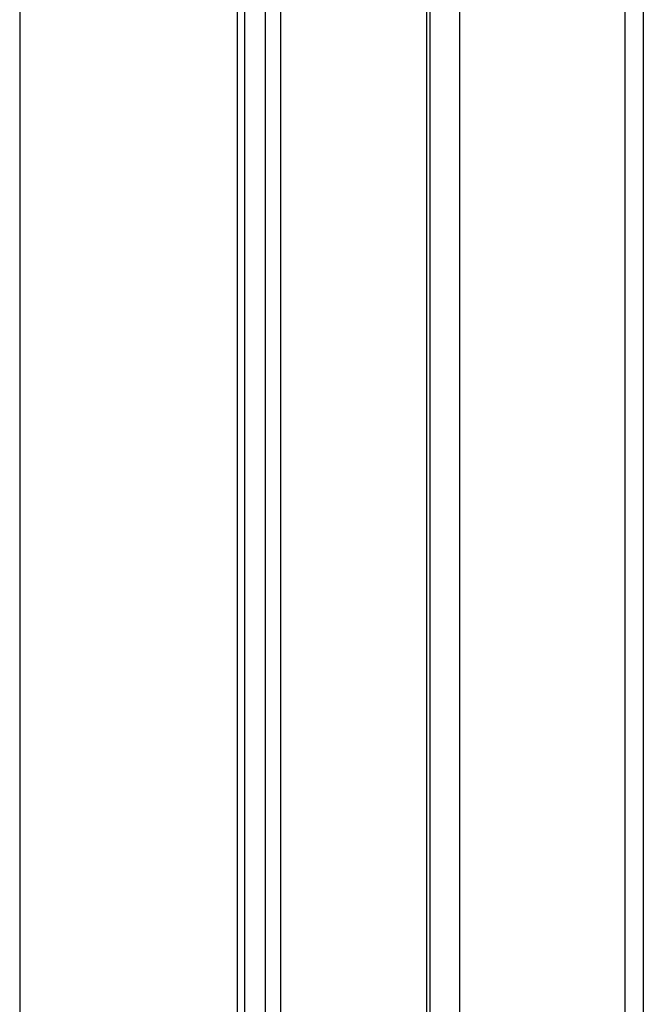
# Model space of a CAD drawing. Header units: millimetres. Extents: x 20 to 19305, y 40 to 15632.
# Tile 38 of 114: x 6810 to 6925, y 5987 to 6169. Entities that reach past the tile are written whole.
import ezdxf

# ---------------------------------------------------------------- set-up
doc = ezdxf.new("R2010")
doc.units = ezdxf.units.MM

msp = doc.modelspace()

# ---------------------------------------------------------------- linework, layer by layer
at = {"color": 8, "linetype": 'Continuous', "lineweight": 25, "ltscale": 2}
for p, q in [((6810.34, 7939.49), (6810.34, 2191.49)), ((6850.44, 5895.21), (6850.44, 6408.56)), ((6855.6, 5902.92), (6855.6, 6408.56)), ((6858.39, 6408.56), (6858.39, 5905.86)), ((6885.34, 5910.35), (6885.34, 6408.56)), ((6891.35, 6408.56), (6891.35, 5907.16)), ((6921.84, 5903.69), (6921.84, 6408.56))]:
    msp.add_line(p, q, dxfattribs=at)
at = {"color": 7, "linetype": 'Continuous', "lineweight": 25, "ltscale": 2}
for p, q in [((6851.82, 5897.63), (6851.82, 6408.56)), ((6885.92, 5910.11), (6885.92, 6408.56)), ((6925.18, 6408.56), (6925.18, 5903.89))]:
    msp.add_line(p, q, dxfattribs=at)

doc.saveas('drawing.dxf')
